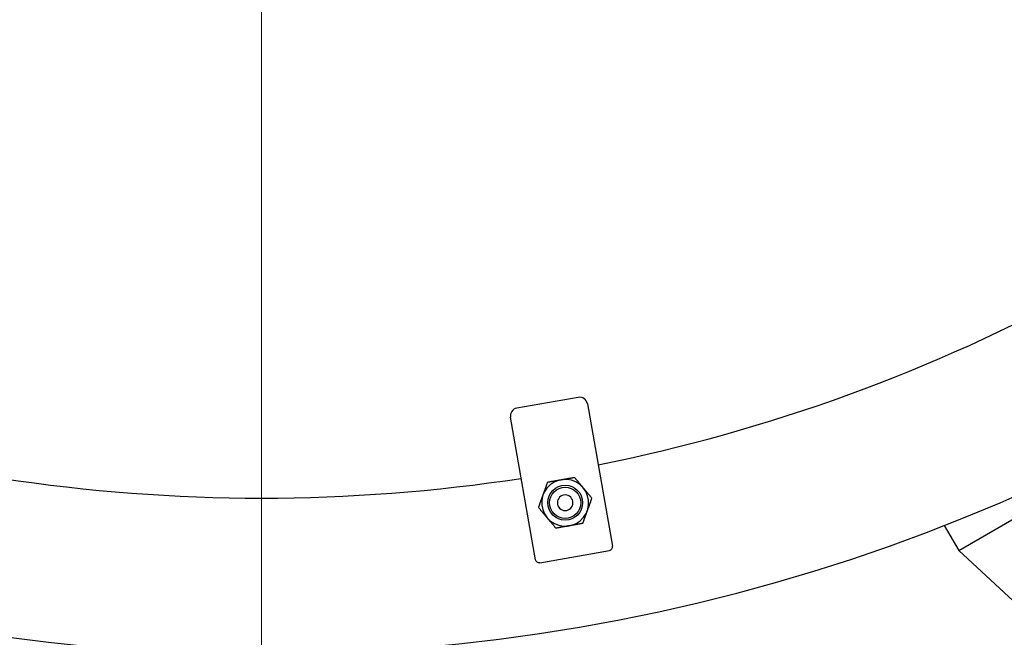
# Model space of a CAD drawing. Header units: inches. Extents: x 1 to 669, y 0 to 417.
# Tile 105 of 256: x 116 to 132, y 332 to 341. Entities that reach past the tile are written whole.
import ezdxf

# ---------------------------------------------------------------- set-up
doc = ezdxf.new("R2010")
doc.units = ezdxf.units.IN
doc.header["$LTSCALE"] = 12
doc.header["$MEASUREMENT"] = 0
doc.header["$PDMODE"] = 1
doc.layers.get('0').update_dxf_attribs({"linetype": 'CONTINUOUS'})
doc.layers.get('Defpoints').update_dxf_attribs({"linetype": 'CONTINUOUS'})
doc.layers.add('D', color=2, linetype='CONTINUOUS')
doc.layers.add('Leader', color=41, linetype='CONTINUOUS', lineweight=13)
doc.styles.get("Standard").update_dxf_attribs({"font": 'SIMPLEX.SHX', "width": 0.875})
doc.dimstyles.new('STANDARD$0', dxfattribs={"dimscale": 32, "dimtxt": 0.09375, "dimasz": 0.0625, "dimexe": 0.03125, "dimexo": 0.03125, "dimgap": 0.03125, "dimtad": 1, "dimtih": 1, "dimtoh": 1, "dimdec": 4, "dimzin": 12, "dimdsep": 46, "dimlunit": 5, "dimtxsty": 'Standard', "dimcen": -0.03125, "dimclrd": 256, "dimclre": 256, "dimclrt": 256, "dimadec": 0, "dimazin": 0, "dimtfac": 0.875, "dimtdec": 4, "dimtofl": 0, "dimtmove": 0, "dimatfit": 3, "dimfxl": 1, "dimtolj": 1, "dimtzin": 12, "dimlwd": 13, "dimlwe": 13, "dimarcsym": 0})

# ---------------------------------------------------------------- blocks, each defined once
blk = doc.blocks.new('*D22')
at = {"layer": 'D', "lineweight": 13, "transparency": 16777216}
for p, q in [((58.984, 356.095), (58.984, 301.053)), ((158.971, 354.636), (158.971, 301.053)), ((60.984, 302.053), (156.971, 302.053))]:
    blk.add_line(p, q, dxfattribs=at)
at = {"layer": 'D', "transparency": 16777216}
for points in [[(60.984, 302.386), (60.984, 301.72), (58.984, 302.053)], [(156.971, 302.386), (156.971, 301.72), (158.971, 302.053)]]:
    blk.add_solid(points, dxfattribs=at)
at = {"layer": 'Defpoints', "color": 0, "transparency": 16777216}
for p in [(58.984, 357.095), (158.971, 355.636), (158.971, 302.053)]:
    blk.add_point(p, dxfattribs=at)
at = {"layer": 'D', "transparency": 16777216, "insert": (108.978, 304.553), "char_height": 3, "attachment_point": 5}
blk.add_mtext('\\A1;100{}{\\C2;%%p1}', dxfattribs=at)
blk = doc.blocks.new('*D23')
at = {"layer": 'D', "lineweight": 13, "transparency": 16777216}
for p, q in [((90.151, 360.277), (90.151, 307.693)), ((150.151, 360.277), (150.151, 307.693)), ((92.151, 308.693), (148.151, 308.693))]:
    blk.add_line(p, q, dxfattribs=at)
at = {"layer": 'D', "transparency": 16777216}
for points in [[(92.151, 309.026), (92.151, 308.359), (90.151, 308.693)], [(148.151, 309.026), (148.151, 308.359), (150.151, 308.693)]]:
    blk.add_solid(points, dxfattribs=at)
at = {"layer": 'Defpoints', "color": 0, "transparency": 16777216}
for p in [(90.151, 361.277), (150.151, 361.277), (150.151, 308.693)]:
    blk.add_point(p, dxfattribs=at)
at = {"layer": 'D', "transparency": 16777216, "insert": (120.151, 311.193), "char_height": 3, "attachment_point": 5}
blk.add_mtext('\\A1;60', dxfattribs=at)
blk = doc.blocks.new('*D24')
at = {"layer": 'D', "lineweight": 13, "transparency": 16777216}
for p, q in [((121.74, 407.09), (174.159, 407.09)), ((173.159, 405.09), (173.159, 371.688)), ((173.159, 319.169), (173.159, 366.688)), ((121.151, 317.169), (174.159, 317.169))]:
    blk.add_line(p, q, dxfattribs=at)
at = {"layer": 'D', "transparency": 16777216}
for points in [[(172.825, 405.09), (173.492, 405.09), (173.159, 407.09)], [(172.825, 319.169), (173.492, 319.169), (173.159, 317.169)]]:
    blk.add_solid(points, dxfattribs=at)
at = {"layer": 'Defpoints', "color": 0, "transparency": 16777216}
for p in [(120.74, 407.09), (120.151, 317.169), (173.159, 317.169)]:
    blk.add_point(p, dxfattribs=at)
at = {"layer": 'D', "transparency": 16777216, "insert": (173.159, 369.188), "char_height": 3, "attachment_point": 5}
blk.add_mtext('\\A1;90{}{\\C2;%%p1}', dxfattribs=at)
blk = doc.blocks.new('*D48')
at = {"layer": 'D', "linetype": 'ByBlock', "lineweight": 13, "transparency": 16777216}
for p, q in [((153.266, 361.277), (166.045, 361.277)), ((165.045, 359.277), (165.045, 341.723)), ((165.045, 319.169), (165.045, 336.723)), ((121.151, 317.169), (166.045, 317.169))]:
    blk.add_line(p, q, dxfattribs=at)
at = {"layer": 'D', "transparency": 16777216}
for points in [[(164.712, 359.277), (165.378, 359.277), (165.045, 361.277)], [(164.712, 319.169), (165.378, 319.169), (165.045, 317.169)]]:
    blk.add_solid(points, dxfattribs=at)
at = {"layer": 'Defpoints', "color": 0, "transparency": 16777216}
for p in [(152.266, 361.277), (120.151, 317.169), (165.045, 317.169)]:
    blk.add_point(p, dxfattribs=at)
at = {"layer": 'D', "transparency": 16777216, "insert": (165.045, 339.223), "char_height": 3, "attachment_point": 5}
blk.add_mtext('\\A1;44', dxfattribs=at)

msp = doc.modelspace()

# ---------------------------------------------------------------- linework, layer by layer
at = {"extrusion": (-2.44929e-16, -1, -2.22045e-16)}
for p, q in [((131.31649, 332.93823), (139.11071, 337.43823)), ((125.22348, 335.38977), (124.23867, 335.21612)), ((125.36828, 335.28837), (125.77028, 333.00854)), ((124.53927, 332.79148), (124.13727, 335.07131)), ((131.08428, 333.34043), (131.31649, 332.93823)), ((124.60878, 332.74281), (125.72161, 332.93904)), ((131.31649, 332.93823), (136.82243, 327.84707))]:
    msp.add_line(p, q, dxfattribs=at)
for radius in [0.28, 0.25]:
    msp.add_circle((125.01325, 333.70263), radius)
at = {"extrusion": (5.43852e-32, 2.22045e-16, -1)}
msp.add_circle((-125.01325, 333.70263), 0.125, dxfattribs=at)
for centre, radius, start, end in [((120.1511, 361.27725), 30, 192.904892, 67.197332), ((120.1511, 361.27725), 27.5, 281.302289, 298.697711), ((125.24518, 335.26667), 0.125, 10, 100), ((124.26037, 335.09302), 0.125, 100, 190), ((120.1511, 361.27725), 27.5, 261.302289, 278.697711), ((125.01325, 333.70263), 0.375, 40, 39.981837), ((125.71119, 332.99812), 0.06, 280, 10)]:
    msp.add_arc(centre, radius, start, end)
msp.add_arc((-124.59836, 332.8019), 0.06, 260, 350, dxfattribs=at)
for points, weights in [([(124.66086, 333.83089), (124.69523, 333.92531), (124.73491, 334.03434)], [1, 1.07229945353, 1.06727231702]), ([(124.73491, 334.03434), (124.84918, 334.05449), (124.94813, 334.07193)], [1.06727231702, 1.07229945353, 1]), ([(124.94813, 334.07193), (125.04709, 334.08938), (125.16135, 334.10953)], [1, 1.07229945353, 1.06727231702]), ([(125.16135, 334.10953), (125.23593, 334.02065), (125.30052, 333.94368)], [1.06727231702, 1.07229945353, 1]), ([(125.30052, 333.94368), (125.3651, 333.8667), (125.43968, 333.77782)], [1, 1.07229945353, 1.06727231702]), ([(124.58682, 333.62744), (124.6265, 333.73647), (124.66086, 333.83089)], [1.06727231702, 1.07229945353, 1]), ([(125.43968, 333.77782), (125.4, 333.6688), (125.36563, 333.57437)], [1.06727231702, 1.07229945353, 1]), ([(124.72598, 333.46159), (124.66139, 333.53856), (124.58682, 333.62744)], [1, 1.07229945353, 1.06727231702]), ([(125.36563, 333.57437), (125.33127, 333.47995), (125.29158, 333.37093)], [1, 1.07229945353, 1.06727231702]), ([(124.86515, 333.29573), (124.79057, 333.38461), (124.72598, 333.46159)], [1.06727231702, 1.07229945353, 1]), ([(125.07837, 333.33333), (124.97941, 333.31588), (124.86515, 333.29573)], [1, 1.07229945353, 1.06727231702]), ([(125.29158, 333.37093), (125.17732, 333.35078), (125.07837, 333.33333)], [1.06727231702, 1.07229945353, 1])]:
    msp.add_rational_spline(points, weights, degree=2)
at = {"layer": 'Leader'}
msp.add_line((120.1511, 359.90225), (120.1511, 327.24935), dxfattribs=at)

# ---------------------------------------------------------------- dimensions: what is measured, and where the dimension line sits
at = {"layer": 'D'}
dim = msp.add_linear_dim(base=(173.15851, 317.16945), p1=(120.7396, 407.08975), p2=(120.1511, 317.16945), angle=90, text='<>{}{\\C2;%%p1}', dimstyle='STANDARD$0', override={"dimdec": 1, "dimtp": 1, "dimtm": 1, "dimarcsym": 1}, dxfattribs=at)
dim.commit()
dim.dimension.update_dxf_attribs({"geometry": '*D24', "text_midpoint": (173.15851, 369.18774), "dimtype": 160})
dim = msp.add_linear_dim(base=(150.1511, 308.69279), p1=(90.1511, 361.27725), p2=(150.1511, 361.27725), dimstyle='STANDARD$0', override={"dimarcsym": 1}, dxfattribs=at)
dim.commit()
dim.dimension.update_dxf_attribs({"geometry": '*D23', "text_midpoint": (120.1511, 311.19279)})
dim = msp.add_linear_dim(base=(165.04515, 317.16945), p1=(152.26576, 361.27725), p2=(120.1511, 317.16945), angle=90, dimstyle='STANDARD$0', override={"dimdec": 2, "dimadec": 8, "dimarcsym": 1}, dxfattribs=at)
dim.commit()
dim.dimension.update_dxf_attribs({"geometry": '*D48', "text_midpoint": (165.04515, 339.22335)})
dim = msp.add_linear_dim(base=(158.97115, 302.0531), p1=(58.98388, 357.09545), p2=(158.97115, 355.63636), text='<>{}{\\C2;%%p1}', dimstyle='STANDARD$0', override={"dimdec": 0, "dimtp": 1, "dimtm": 1, "dimarcsym": 1}, dxfattribs=at)
dim.commit()
dim.dimension.update_dxf_attribs({"geometry": '*D22', "text_midpoint": (108.97752, 304.5531)})

doc.saveas('drawing.dxf')
